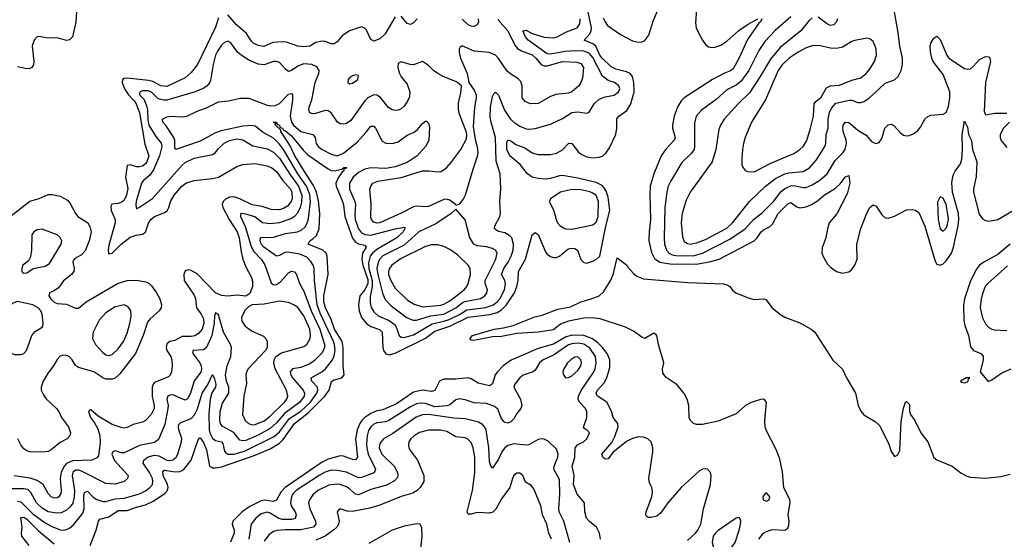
# Model space of a CAD drawing. Header units: inches. Extents: x 1682530 to 1839546, y 640742 to 791647.
# Tile 179 of 256: x 1690783 to 1697252, y 694310 to 697724. Entities that reach past the tile are written whole.
import ezdxf

# ---------------------------------------------------------------- set-up
doc = ezdxf.new("R2010")
doc.units = ezdxf.units.IN
doc.header["$MEASUREMENT"] = 0
doc.layers.add('B6699', color=7, linetype='Continuous')

msp = doc.modelspace()

# ---------------------------------------------------------------- linework, layer by layer
at = {"layer": 'B6699', "color": 5}
for points, elevation in [([(1694616.2, 697736.2), (1694629.1, 697709.1), (1694646.5, 697686.5), (1694730, 697625.9), (1694810, 697585.2), (1694850, 697575.5), (1694870, 697577.6), (1694890, 697586.7), (1694917.6, 697622.4), (1694946.1, 697713.9), (1694994.5, 697830)], 520), ([(1691159.9, 697810), (1691152.1, 697707.9), (1691129.7, 697610), (1691110, 697590.3), (1691090, 697587.5), (1691030, 697605.3), (1690970, 697601.7), (1690910, 697614.2), (1690898, 697610), (1690878.7, 697590), (1690866.2, 697550), (1690876.9, 697450), (1690873.9, 697426.1), (1690863.7, 697410), (1690850, 697402.6), (1690830, 697400.8), (1690770, 697413.8)], 620), ([(1691247.4, 694270), (1691286.6, 694370), (1691300.2, 694430), (1691310, 694442.2), (1691370, 694457.1), (1691430, 694498.7), (1691490, 694498.5), (1691550, 694520.3), (1691610, 694535.6), (1691659.9, 694560.1), (1691737, 694610), (1691753.7, 694630), (1691758.1, 694650), (1691754.8, 694670), (1691725.1, 694730), (1691722.8, 694757.1), (1691735.2, 694764.8), (1691790, 694755.1), (1691830, 694754.1), (1691850, 694761.8), (1691865.6, 694774.4), (1691909, 694831), (1691955.5, 694964.5), (1691965.2, 694974.8), (1691970, 694976.5), (1691990, 694946.7), (1692010, 694898), (1692031.1, 694791.1), (1692050, 694779.8), (1692070, 694778.6), (1692110, 694787.1), (1692330, 694863.1), (1692430, 694905.1), (1692490, 694940.6), (1692514, 694966), (1692588.7, 695070), (1692679, 695141), (1692788.9, 695250), (1692816.8, 695290), (1692832.2, 695347.8), (1692850, 695358.5), (1692898.9, 695370), (1692916.2, 695390), (1692909.1, 695449.1), (1692909.7, 695570), (1692902, 695610), (1692850.8, 695690), (1692830, 695753.8), (1692793.4, 695830), (1692781.9, 695870), (1692781.1, 695910), (1692810.3, 696050), (1692804.4, 696170), (1692798, 696190), (1692775.8, 696210), (1692679.7, 696250), (1692688.7, 696270), (1692710, 696283.5), (1692733, 696307), (1692750.3, 696350), (1692756, 696450), (1692746.2, 696533.7), (1692733.9, 696590), (1692714.8, 696634.8), (1692650, 696732.7), (1692590, 696834.4), (1692559.1, 696899.1), (1692499.3, 696990), (1692498.2, 696998.2), (1692463.5, 697030), (1692462, 697038), (1692468.7, 697048.7), (1692449.7, 697050.3), (1692470, 697050.2), (1692475.8, 697035.8), (1692490.1, 697030), (1692495.5, 697015.5), (1692510, 697010.1), (1692517.6, 696997.6), (1692530, 696993.1), (1692570, 696959.8), (1692645.7, 696865.7), (1692675.5, 696835.5), (1692810, 696744.1), (1692830, 696733.3), (1692850, 696730.1), (1692899, 696741), (1692912, 696752.1), (1692932.8, 696752.8), (1692926, 696746), (1692914, 696746), (1692913.2, 696730), (1692900, 696720), (1692874.8, 696685.2), (1692861.5, 696650), (1692863.1, 696630), (1692903.6, 696530), (1692910, 696508), (1692918.8, 696430), (1692969.2, 696289.2), (1692990, 696261.2), (1693010, 696250.1), (1693050, 696241.8), (1693060.1, 696230), (1693036.3, 696190), (1693030.7, 696150), (1693038.8, 696110), (1693070, 696017.4), (1693071.8, 695990), (1693051.9, 695948.1), (1693018.5, 695910), (1693008.5, 695850), (1693013.1, 695810), (1693030, 695766.6), (1693064.8, 695724.8), (1693090, 695707.2), (1693148.4, 695688.4), (1693165.5, 695670), (1693169.2, 695570), (1693174.5, 695550), (1693188.6, 695528.6), (1693210, 695522.4), (1693250, 695532.1), (1693449.4, 695630.6), (1693510, 695677.4), (1693610, 695710.3), (1693730, 695769.3), (1693873.4, 695786.6), (1693920.2, 695799.8), (1693950, 695818.3), (1693982.4, 695850), (1694034.3, 695930), (1694050.3, 695970), (1694059.5, 696010), (1694060.8, 696070), (1694106.8, 696150), (1694149.8, 696310.2), (1694160.4, 696319.6), (1694170, 696324.9), (1694190, 696311.7), (1694239, 696199), (1694250, 696183.8), (1694270, 696168.4), (1694290, 696161.1), (1694310, 696161.5), (1694329.9, 696170.1), (1694375.4, 696210), (1694390, 696218.5), (1694410, 696222.3), (1694430, 696220.7), (1694449.3, 696209.3), (1694470, 696148.2), (1694490, 696127.9), (1694510, 696125), (1694550, 696137.2), (1694574, 696150), (1694594, 696170), (1694633.5, 696366.5), (1694660.4, 696470), (1694650, 696556.8), (1694636.5, 696596.5), (1694621.6, 696621.6), (1694610, 696634.4), (1694570, 696653.9), (1694450, 696681.9), (1694350, 696699), (1694330, 696698.4), (1694270, 696679.7), (1694235.2, 696675.2), (1694190, 696679.6), (1694149.4, 696689.4), (1694118.8, 696710), (1694072.5, 696772.5), (1694004.3, 696830), (1693984.5, 696870), (1693983.3, 696916.7), (1693990, 696934.6), (1694010, 696927.1), (1694043, 696902.9), (1694101.5, 696881.5), (1694150, 696849.5), (1694190, 696837.4), (1694270, 696837.2), (1694310, 696846.4), (1694350, 696868.4), (1694391.5, 696911.6), (1694410, 696910.3), (1694454.1, 696854.1), (1694477.4, 696837.4), (1694510, 696822.9), (1694550, 696816.9), (1694590, 696819.8), (1694612.1, 696827.9), (1694634.2, 696845.8), (1694657.9, 696882.1), (1694699.9, 696970), (1694706.2, 697010), (1694707.2, 697072.8), (1694719.2, 697090), (1694772.3, 697127.7), (1694799.1, 697170), (1694820.7, 697250), (1694819.5, 697310), (1694809, 697350), (1694794.9, 697370), (1694770, 697381.8), (1694699.1, 697399.1), (1694670, 697413.7), (1694610, 697471.1), (1694596, 697490), (1694568.7, 697548.8), (1694550, 697564.8), (1694491.2, 697590), (1694529.4, 697630.6), (1694538.2, 697650), (1694540.8, 697670), (1694516.5, 697783.5)], 520), ([(1693250, 697742.8), (1693185.5, 697630), (1693150, 697598.6), (1693110, 697581.6), (1693090, 697593.4), (1693059.5, 697659.5), (1693050, 697669), (1693030, 697675.9), (1692950, 697650.2), (1692901.6, 697618.4), (1692870, 697579), (1692850, 697565.4), (1692830, 697565), (1692790, 697580.9), (1692770, 697582.9), (1692730, 697572.9), (1692690, 697549.3), (1692650, 697545.6), (1692610.2, 697550.2), (1692535.9, 697575.9), (1692510, 697578.8), (1692446.6, 697573.4), (1692388.1, 697548.1), (1692350, 697555), (1692319.5, 697570), (1692304.8, 697584.8), (1692273.5, 697633.5), (1692208.6, 697690), (1692150, 697756.4)], 580), ([(1695990, 697734.8), (1695970, 697717.8), (1695916, 697650), (1695778.8, 697541.2), (1695715.4, 697464.6), (1695648.6, 697350), (1695577.6, 697242.4), (1695503.2, 697170), (1695412.2, 697070), (1695388.2, 697031.8), (1695377.2, 697002.8), (1695357.8, 696870), (1695333.4, 696790), (1695188.1, 696590), (1695162.7, 696537.3), (1695135.8, 696450), (1695129.5, 696390), (1695138, 696298), (1695150, 696267.4), (1695170, 696252.3), (1695190, 696249.5), (1695230, 696258), (1695290, 696279.6), (1695430, 696354.7), (1695466.5, 696390), (1695578.9, 696530), (1695684.5, 696630), (1695750, 696679.8), (1695810, 696710.1), (1695836.9, 696716.9), (1695930, 696726), (1695972.3, 696750), (1696017.9, 696802.1), (1696072.5, 696890), (1696079.5, 696910), (1696082.2, 696970), (1696094.6, 697010), (1696096.3, 697070), (1696105, 697115), (1696117.6, 697142.4), (1696145.8, 697174.2), (1696234.8, 697194.8), (1696250, 697195.3), (1696290, 697179.8), (1696310, 697179), (1696330, 697185.2), (1696367.7, 697210), (1696470, 697305.8), (1696530, 697328.9), (1696554.5, 697350), (1696575, 697390), (1696582.9, 697430), (1696583.5, 697470), (1696565.5, 697550), (1696553.5, 697653.5), (1696524.4, 697810)], 560), ([(1695229.5, 697790), (1695223.1, 697703.1), (1695228.2, 697670), (1695236.9, 697650), (1695270, 697588.7), (1695290, 697561.7), (1695310, 697545.8), (1695330, 697541.3), (1695350, 697542.2), (1695390, 697555.8), (1695430, 697582.8), (1695507.3, 697652.7), (1695570, 697693.7), (1695634, 697730)], 520), ([(1693924.6, 697724.6), (1693991.6, 697650), (1694036.5, 697556.5), (1694055, 697535), (1694079.9, 697519.9), (1694150, 697492.1), (1694175.5, 697470), (1694209.5, 697429.5), (1694230, 697421.2), (1694250, 697421.5), (1694350, 697448.2), (1694444.3, 697444.3), (1694470, 697436.8), (1694487.5, 697410), (1694481.1, 697338.9), (1694470.6, 697310), (1694456.5, 697290), (1694410, 697248.7), (1694390, 697241.9), (1694306.7, 697233.3), (1694270, 697218.5), (1694190, 697172.3), (1694138.8, 697170), (1694105.3, 697185.3), (1694085.2, 697210), (1694085.8, 697290), (1694076.6, 697316.6), (1694056.7, 697336.7), (1694010, 697364.9), (1693985.9, 697385.9), (1693929.4, 697469.4), (1693910.2, 697490.2), (1693867.8, 697507.8), (1693770, 697516.4), (1693690, 697551.3), (1693677.8, 697542.2), (1693670.8, 697529.2), (1693669.9, 697510), (1693679.1, 697470), (1693722.6, 697370), (1693734, 697310), (1693770, 697260.7), (1693782.2, 697230), (1693782.7, 697210), (1693771.6, 697150), (1693762.4, 697022.4), (1693775.6, 696935.6), (1693790, 696888), (1693793, 696850), (1693790, 696824.7), (1693759.7, 696740.3), (1693710, 696571), (1693696.1, 696543.9), (1693670, 696511), (1693650, 696502), (1693646, 696510), (1693610, 696538), (1693590, 696544.9), (1693570, 696543.1), (1693470, 696497.1), (1693450, 696493.2), (1693390, 696499.3), (1693370, 696495), (1693290, 696452.7), (1693150, 696389.6), (1693130, 696388), (1693110, 696393.2), (1693094, 696410), (1693090, 696424), (1693092, 696512), (1693085, 696610), (1693089.5, 696630.5), (1693104.6, 696650), (1693136.6, 696663.4), (1693290, 696686.8), (1693430, 696729.9), (1693471.2, 696731.2), (1693530, 696724.1), (1693552.7, 696727.3), (1693588.4, 696750), (1693617.1, 696782.9), (1693681.6, 696870), (1693718, 696942), (1693720.5, 696970), (1693716.3, 696990), (1693670.4, 697110), (1693665.5, 697134.5), (1693665.9, 697174.2), (1693682.8, 697242.8), (1693686, 697290), (1693654.4, 697314.4), (1693570, 697348.4), (1693530.3, 697370), (1693501.3, 697390), (1693470, 697423.8), (1693430, 697448.2), (1693370, 697427.8), (1693349.4, 697429.4), (1693290, 697446.4), (1693270, 697434.8), (1693268.7, 697410), (1693278.9, 697370), (1693289.3, 697349.3), (1693330, 697300.5), (1693346.3, 697250), (1693344, 697216), (1693332.2, 697187.8), (1693310, 697156.4), (1693290, 697138.7), (1693270, 697128.9), (1693253.4, 697126.6), (1693230, 697131.8), (1693206.9, 697146.9), (1693153.2, 697213.2), (1693130, 697228.3), (1693110, 697230.2), (1693070, 697210.1), (1693050.7, 697190), (1692958.9, 697061.1), (1692930, 697042.7), (1692910, 697037.5), (1692890, 697039.7), (1692870.9, 697050.9), (1692830.7, 697110.7), (1692810, 697125.2), (1692790, 697127.5), (1692726.7, 697106.7), (1692710, 697105.3), (1692690, 697110.7), (1692682.3, 697130), (1692684.4, 697150), (1692703.6, 697196.4), (1692724.6, 697310), (1692749.2, 697370), (1692750.3, 697390), (1692735, 697415), (1692703, 697430), (1692650, 697433.4), (1692610, 697419.2), (1692570, 697389.1), (1692550, 697384), (1692530, 697398.5), (1692490, 697443.5), (1692470.1, 697450.1), (1692450, 697450.1), (1692390, 697428), (1692350, 697430.7), (1692290, 697458.5), (1692238.1, 697490), (1692214.8, 697510), (1692170, 697572.6), (1692150, 697582), (1692130, 697574), (1692110, 697557.2), (1692082.4, 697517.6), (1692070.3, 697490), (1692054, 697430), (1692036.2, 697323.8), (1692030, 697308.9), (1692012.3, 697287.7), (1691988.6, 697271.4), (1691935.6, 697250), (1691750, 697194.5), (1691730, 697194.3), (1691702.1, 697202.1), (1691689.1, 697209.1), (1691650, 697248), (1691630, 697256.8), (1691590, 697256.9), (1691572.9, 697250), (1691570.6, 697230), (1691600.3, 697200.4), (1691616.7, 697156.7), (1691622.3, 697130), (1691625.2, 697065.2), (1691632.7, 697030), (1691677.1, 696957.1), (1691712.8, 696912.8), (1691716.4, 696890), (1691702.7, 696830), (1691663.2, 696736.8), (1691638.5, 696701.5), (1691595.1, 696664.9), (1691584.1, 696650), (1691549.2, 696529.2), (1691545.7, 696505.7), (1691550, 696482), (1691570, 696491), (1691656.8, 696550), (1691850, 696767.9), (1691870, 696784.9), (1691930, 696813.3), (1692050, 696837.2), (1692068.3, 696850), (1692090, 696878), (1692127.6, 696912.4), (1692162.8, 696930), (1692210, 696940.9), (1692250, 696934.9), (1692315.8, 696895.8), (1692410, 696874.9), (1692450, 696853), (1692490, 696813.4), (1692561.8, 696701.8), (1692616, 696630), (1692636.8, 696570), (1692635.2, 696524.8), (1692626, 696490), (1692608.4, 696451.6), (1692590, 696430.1), (1692570, 696417.1), (1692490, 696388.8), (1692430, 696381.8), (1692379, 696390), (1692329.4, 696429.4), (1692270, 696446.9), (1692240.9, 696450), (1692234.9, 696445.1), (1692234.1, 696430), (1692264.2, 696364.2), (1692307.3, 696227.3), (1692321.7, 696201.7), (1692369.9, 696150), (1692394.1, 696114.1), (1692435.3, 695995.3), (1692450, 695982.6), (1692470, 695984.3), (1692497.6, 696002.4), (1692550, 696061.7), (1692570, 696072.1), (1692590, 696067.8), (1692603.1, 696050), (1692621, 695990), (1692650, 695939.7), (1692697.4, 695810), (1692755, 695690), (1692785.2, 695590), (1692785.5, 695570), (1692770, 695536), (1692717.3, 695482.7), (1692690, 695462), (1692630, 695439.1), (1692575.8, 695430), (1692561.5, 695410), (1692565.2, 695390), (1692576.3, 695370), (1692645.4, 695290), (1692654.8, 695270), (1692652, 695250), (1692623.8, 695210), (1692523.6, 695136.4), (1692470, 695075.7), (1692430, 695038.4), (1692350, 694994.7), (1692270, 694960.1), (1692250, 694956.2), (1692230, 694961.5), (1692190, 695010.8), (1692114.1, 695054.1), (1692103, 695070), (1692098, 695090), (1692100.9, 695150), (1692116, 695204.1), (1692157, 695270), (1692156.9, 695310), (1692142.4, 695350), (1692136.2, 695390), (1692147.3, 695450), (1692170.9, 695510), (1692175.2, 695570), (1692169.4, 695590), (1692123.4, 695670), (1692090, 695784.9), (1692070, 695798), (1692062.8, 695777.2), (1692061, 695730), (1692045.5, 695650), (1692011, 695570), (1691990, 695555.4), (1691920.5, 695550), (1691921.7, 695530), (1691967, 695470), (1691976.7, 695450), (1691978.5, 695430), (1691972.6, 695407.5), (1691929.9, 695350.1), (1691906.6, 695270), (1691886.1, 695233.9), (1691870, 695223.5), (1691790, 695258.1), (1691770, 695257.8), (1691756.8, 695250), (1691751.1, 695230), (1691758.6, 695190), (1691757.8, 695170), (1691736.3, 695063.7), (1691694.8, 694965.2), (1691670, 694945.5), (1691570, 694926.7), (1691470, 694877.9), (1691450, 694878.8), (1691410, 694891.8), (1691394.5, 694885.5), (1691389.9, 694870), (1691407, 694827), (1691495.3, 694730), (1691492.1, 694710), (1691470, 694690.2), (1691410, 694672.8), (1691350, 694675.9), (1691190, 694756.9), (1691170, 694764.2), (1691150, 694763.9), (1691133.3, 694750), (1691128.6, 694730), (1691143.4, 694630), (1691142.3, 694590), (1691131.8, 694548.2), (1691116, 694524), (1691090, 694500.9), (1691055, 694485), (1691030, 694481.2), (1690970, 694491.4), (1690930, 694514.4), (1690894.5, 694550), (1690857.4, 694617.4), (1690836.5, 694636.5), (1690810, 694641.8), (1690710, 694641.7)], 560), ([(1692090, 697736.4), (1692070, 697674.3), (1691951.4, 697430), (1691910, 697376.9), (1691870, 697341.8), (1691750, 697285.1), (1691710, 697290.1), (1691657.5, 697317.5), (1691630, 697324.7), (1691490, 697339.7), (1691470, 697337.8), (1691459.7, 697330), (1691457.3, 697310), (1691471.9, 697270), (1691499.3, 697230), (1691536.2, 697190), (1691548.3, 697170), (1691570, 697111.8), (1691606.2, 696906.2), (1691630.9, 696830), (1691619.7, 696790), (1691610, 696775.9), (1691590, 696761.1), (1691570, 696756), (1691550, 696757.3), (1691510, 696770.8), (1691490, 696766.7), (1691479.3, 696690), (1691493.6, 696613.6), (1691485.8, 696570), (1691470, 696537.9), (1691455, 696525), (1691430, 696516), (1691388.4, 696511.6), (1691381.4, 696498.6), (1691384.6, 696470), (1691410.2, 696410.2), (1691410.9, 696390), (1691370, 696243.1), (1691364.9, 696210), (1691367.9, 696187.9), (1691370, 696185.1), (1691390, 696190.8), (1691451, 696250), (1691510, 696294.5), (1691548.9, 696308.9), (1691590, 696315.7), (1691610, 696328.6), (1691630, 696387.8), (1691645.8, 696410), (1691670, 696430.6), (1691730, 696454.6), (1691751.5, 696468.5), (1691763, 696490), (1691774.5, 696530), (1691798.9, 696570), (1691849.3, 696630), (1691876, 696650), (1691930, 696668.3), (1692050, 696679.8), (1692090, 696689.8), (1692210, 696758.4), (1692250, 696772.2), (1692330, 696779), (1692410, 696764.2), (1692440.8, 696750), (1692470, 696727.2), (1692509.4, 696670), (1692562.4, 696610), (1692571.6, 696590), (1692573.3, 696550), (1692567.2, 696530), (1692542.3, 696497.7), (1692517.3, 696482.7), (1692490, 696475), (1692436.1, 696476.1), (1692376.1, 696496.1), (1692310, 696507.3), (1692230, 696546.1), (1692190, 696559.4), (1692162.5, 696557.5), (1692135.1, 696544.9), (1692119.9, 696530), (1692113.9, 696510), (1692117.8, 696490), (1692160.3, 696410), (1692212.1, 696330), (1692224.8, 696290), (1692238.4, 696198.4), (1692250.3, 696150.3), (1692270, 696099.7), (1692307.5, 696030), (1692313.4, 696006.6), (1692312.9, 695970), (1692295, 695925), (1692270, 695906.7), (1692210, 695914), (1692150, 695908.1), (1692110, 695912.2), (1692070, 695930.1), (1691950, 696053.9), (1691910, 696075.7), (1691890, 696081.1), (1691870, 696074.6), (1691861.2, 696050), (1691864.3, 696010), (1691930, 695913.7), (1691937.9, 695890), (1691946, 695830), (1691974.8, 695790), (1691990, 695758.3), (1691993.1, 695730), (1691982.1, 695690), (1691958.9, 695661.1), (1691933.4, 695646.6), (1691910, 695641.7), (1691850, 695642.9), (1691803.1, 695616.9), (1691769.7, 695610), (1691750, 695594.2), (1691744.9, 695570), (1691749.3, 695550), (1691775.9, 695510), (1691782.4, 695490), (1691785.6, 695450), (1691781.7, 695410), (1691772.1, 695387.9), (1691762, 695378), (1691670, 695339.8), (1691659.8, 695330), (1691654.2, 695310), (1691654, 695250), (1691667.5, 695190), (1691666, 695170), (1691646.6, 695130), (1691610, 695090.2), (1691590, 695079.3), (1691530, 695063.6), (1691490, 695044), (1691470, 695040.3), (1691450, 695043.6), (1691390, 695064.3), (1691298, 695118), (1691250, 695160.2), (1691241.5, 695158.5), (1691236, 695150), (1691248.8, 695110), (1691275.1, 695075.1), (1691296.4, 695036.4), (1691310.9, 694990), (1691311.7, 694948.3), (1691300.5, 694859.5), (1691290, 694844.2), (1691258, 694830), (1691130, 694824.6), (1691090, 694808.6), (1691074.7, 694790), (1691055.6, 694750), (1691049.9, 694709.9), (1691055.8, 694630), (1691052.9, 694610), (1691041.1, 694590), (1691030, 694582.6), (1691010, 694581.1), (1690989.2, 694590), (1690971.4, 694610), (1690937.5, 694670), (1690897.3, 694697.3), (1690851.7, 694711.7), (1690747.1, 694727.1)], 580), ([(1690770, 694561.5), (1690790, 694556.1), (1690870, 694477.4), (1690950, 694417.6), (1690990, 694395.4), (1691050, 694372.8), (1691070, 694370.1), (1691090, 694373.5), (1691110, 694382.6), (1691135.9, 694404.1), (1691198.2, 694481.8), (1691206.1, 694510), (1691205.9, 694594.1), (1691210, 694616.5), (1691218.4, 694621.6), (1691230, 694625.4), (1691266.8, 694586.7), (1691290, 694571.1), (1691330, 694557.6), (1691350, 694558.1), (1691410, 694576.1), (1691470, 694580.3), (1691570, 694609.1), (1691610, 694628), (1691638.4, 694650), (1691654.9, 694670), (1691659.1, 694690), (1691655.5, 694710), (1691636.6, 694750), (1691593.8, 694810), (1691598, 694830), (1691627.7, 694852.3), (1691670, 694862.5), (1691698.3, 694858.3), (1691750, 694831), (1691770, 694827.3), (1691790, 694832.1), (1691811.2, 694850), (1691821.6, 694870), (1691847.5, 694952.5), (1691847.7, 694972.3), (1691828, 695030), (1691825.8, 695050), (1691830, 695063.7), (1691843.1, 695077), (1691910, 695103.3), (1691932.9, 695127.1), (1691952, 695168), (1691981.9, 695270), (1692016.3, 695323.7), (1692050, 695392), (1692064.4, 695364.4), (1692071.6, 695328.3), (1692069.5, 695310), (1692046.9, 695273.1), (1692034.4, 695230), (1692026, 695134), (1692027.3, 695030), (1692031.8, 695010), (1692050, 694975.1), (1692070, 694959.9), (1692109.6, 694949.6), (1692119, 694939), (1692130.1, 694890), (1692137.7, 694877.7), (1692150, 694869.2), (1692190, 694869.5), (1692259.5, 694890), (1692455.2, 694984.8), (1692490, 695015.5), (1692557, 695103), (1692630, 695151.1), (1692693, 695210), (1692736, 695270), (1692742.8, 695290), (1692740.9, 695310), (1692702.9, 695350), (1692697.7, 695370), (1692768.5, 695410), (1692793.4, 695430), (1692838.8, 695490), (1692850, 695516.1), (1692855.6, 695550), (1692851.9, 695590), (1692845.2, 695610), (1692756.6, 695796.6), (1692737.4, 695850), (1692720.3, 696010), (1692717.6, 696090), (1692711, 696110), (1692695.8, 696135.8), (1692670, 696163), (1692623.7, 696183.7), (1692543.4, 696196.6), (1692526.1, 696193.9), (1692490, 696174.5), (1692470, 696169.9), (1692387.5, 696230), (1692370.6, 696250), (1692363, 696270), (1692365.6, 696290), (1692370, 696293.8), (1692450, 696295.2), (1692530, 696318.7), (1692609.1, 696330.9), (1692636.8, 696343.2), (1692658, 696362), (1692672.9, 696387.1), (1692681.5, 696418.5), (1692693.9, 696526.1), (1692690, 696575.8), (1692667.7, 696630), (1692611.1, 696711.1), (1692517.7, 696870), (1692490, 696905.6), (1692450, 696946), (1692382, 696982), (1692330, 697024.5), (1692309.5, 697029.5), (1692250, 697024.8), (1692106.2, 696993.8), (1692070, 696979.7), (1691970, 696925), (1691810, 696871.5), (1691802.4, 696882.4), (1691802.2, 696930), (1691795.2, 696950), (1691745.7, 697025.7), (1691723, 697050), (1691722, 697070), (1691750, 697085.3), (1691778, 697090), (1691850, 697086), (1691881.2, 697090), (1691950, 697122.4), (1692010, 697144.1), (1692090, 697183.7), (1692155.3, 697190), (1692232.9, 697207.1), (1692290, 697208.4), (1692410, 697161.8), (1692430, 697157.6), (1692461, 697159), (1692490, 697172.6), (1692550, 697233.6), (1692570, 697239.5), (1692575.2, 697230), (1692575.3, 697195.3), (1692559.4, 697090), (1692569.7, 697050), (1692582.3, 697030), (1692630, 696989.1), (1692710, 696969.2), (1692725.2, 696950), (1692731.8, 696910), (1692744.3, 696890), (1692770, 696870.9), (1692830, 696840.8), (1692870, 696830.1), (1692910, 696847), (1693000.3, 696919.7), (1693058.4, 696981.6), (1693090, 697024), (1693110, 697023.2), (1693121.2, 697010), (1693165.4, 696925.4), (1693190, 696912.9), (1693230, 696910.1), (1693270, 696922.1), (1693330, 696964.1), (1693374.3, 696985.7), (1693398, 697002), (1693430, 697041.3), (1693450, 697058), (1693456.1, 697056.1), (1693470, 697044.7), (1693475.6, 697015.6), (1693472.1, 696930), (1693450.2, 696890), (1693395, 696830), (1693330, 696786), (1693250, 696756.1), (1693190, 696746.4), (1693090, 696750.7), (1693050, 696740.9), (1693010, 696719.5), (1692974, 696690), (1692950.1, 696650), (1692950.1, 696610), (1692985.4, 696530), (1692988.8, 696510), (1692984.6, 696450), (1692988.3, 696410), (1693010, 696350.2), (1693030, 696324.1), (1693052, 696312), (1693090, 696308.4), (1693249.6, 696349.6), (1693310, 696360.3), (1693315.5, 696355.5), (1693302, 696330), (1693261.7, 696290), (1693130, 696213.4), (1693100.5, 696190), (1693085.1, 696170), (1693074.3, 696125.7), (1693078.2, 696090), (1693099.3, 696010), (1693098.7, 695970), (1693085.9, 695905.9), (1693085.9, 695865.9), (1693093.5, 695833.5), (1693110, 695805), (1693138.1, 695778.1), (1693210, 695746.9), (1693244.2, 695724.2), (1693255.5, 695710), (1693276, 695650), (1693290, 695638.4), (1693310, 695634.8), (1693370, 695652.8), (1693494.2, 695725.8), (1693570, 695742.3), (1693605.3, 695754.7), (1693672.7, 695787.3), (1693721.4, 695818.6), (1693846.4, 695833.6), (1693895.3, 695850), (1693921.5, 695870), (1693938.7, 695890), (1693969.1, 695950), (1693974.9, 695990), (1693971.6, 696010), (1693949.4, 696050), (1693964.3, 696090), (1693992.8, 696130), (1694013.2, 696170), (1694025.3, 696210), (1694028.8, 696250), (1694017.9, 696290), (1694004, 696304), (1693970, 696322.5), (1693930, 696332.1), (1693904, 696350), (1693904.7, 696370), (1693937.2, 696430), (1693941.7, 696450), (1693937.6, 696530), (1693944.7, 696615.3), (1693940.3, 696710), (1693914.7, 696794.7), (1693909.5, 696950), (1693880.5, 697050), (1693875.5, 697084.5), (1693876, 697150), (1693890, 697218.8), (1693900.1, 697239.9), (1693910, 697248.2), (1693930, 697228.5), (1693969.1, 697130), (1694007.6, 697070), (1694030, 697049.5), (1694070, 697025), (1694110, 697007), (1694130, 697003.8), (1694171.2, 697008.8), (1694270, 697037.2), (1694350, 697075.2), (1694410, 697115), (1694450, 697118.1), (1694509.7, 697110.3), (1694524, 697116), (1694558, 697170), (1694590, 697201.3), (1694630, 697217.5), (1694690, 697227.2), (1694718.5, 697250), (1694726, 697270), (1694719.7, 697290), (1694692, 697310), (1694650, 697324), (1694613.6, 697353.6), (1694550, 697475.7), (1694524.2, 697504.2), (1694490, 697516.1), (1694430, 697518.2), (1694366.2, 697513.8), (1694270, 697496.7), (1694250, 697500.1), (1694123.6, 697590), (1694107, 697610), (1694090, 697651.3), (1694110, 697655.5), (1694150, 697632.9), (1694230, 697608.7), (1694290, 697603.8), (1694314, 697610), (1694376.7, 697643.3), (1694445.4, 697670), (1694464.3, 697695.7), (1694466.6, 697730)], 540), ([(1693395.9, 697730), (1693370, 697704), (1693350, 697691.6), (1693330, 697698), (1693290, 697746.9)], 580), ([(1693795.3, 697730), (1693796.8, 697710), (1693789.6, 697690), (1693770, 697679.1), (1693750, 697680.6), (1693730, 697690.2), (1693690, 697726.2)], 580), ([(1695659.1, 697730), (1695651.4, 697710), (1695639.6, 697700.4), (1695565.5, 697594.5), (1695510, 697474.2), (1695470, 697400.3), (1695452.9, 697387.1), (1695410, 697370.4), (1695335.9, 697330), (1695150, 697210.5), (1695128.9, 697190), (1695104.5, 697150), (1695083.9, 697090), (1695072.4, 697030), (1695073.5, 697010), (1695090.1, 696950), (1695086.6, 696933.4), (1695027.7, 696872.3), (1694999.1, 696830), (1694950.1, 696710), (1694926.5, 696630), (1694922.8, 696577.2), (1694928.7, 696410), (1694918.9, 696330), (1694918, 696270), (1694933.7, 696193.7), (1694955.3, 696155.3), (1694990.1, 696130.1), (1695070, 696117.1), (1695170, 696120.8), (1695230, 696118.1), (1695325.1, 696134.9), (1695379.2, 696150), (1695610, 696270.8), (1695629.2, 696290.8), (1695655, 696330), (1695670, 696342.6), (1695710, 696363.5), (1695730, 696381), (1695767.5, 696450), (1695830, 696513.1), (1695850, 696522.9), (1695890, 696494.7), (1695910, 696488.6), (1695950, 696495), (1695986, 696510), (1696025.6, 696534.4), (1696070, 696570.7), (1696143.5, 696616.5), (1696174.5, 696645.5), (1696210, 696692), (1696230, 696700.7), (1696237.4, 696650), (1696220.1, 696579.9), (1696151.3, 696448.7), (1696102.8, 696390), (1696090.4, 696350), (1696080.7, 696290), (1696055.9, 696224.1), (1696054.6, 696190), (1696063.9, 696163.9), (1696090, 696117.6), (1696110, 696097), (1696150, 696068.9), (1696190, 696058), (1696230, 696068.1), (1696250, 696083.6), (1696269.8, 696110), (1696285.2, 696150), (1696284.1, 696250), (1696309.1, 696350.9), (1696350, 696453.4), (1696370, 696490.8), (1696390, 696506.8), (1696410, 696498.8), (1696450, 696439.1), (1696470, 696423), (1696490, 696419.3), (1696530, 696432.4), (1696610, 696474), (1696650, 696477.6), (1696670, 696472.4), (1696690, 696457.1), (1696730, 696366.4), (1696797.9, 696137.9), (1696810, 696116.5), (1696830, 696110.2), (1696850, 696120.1), (1696870, 696139.2), (1696904.8, 696190), (1696919, 696230), (1696950.2, 696370), (1696954.4, 696410), (1696951.7, 696450), (1696912.7, 696590), (1696906.7, 696653.3), (1696917.4, 696702.6), (1696930.4, 696729.6), (1696963.8, 696776.2), (1696973.6, 696806.4), (1696977.9, 696870), (1696975.9, 696970), (1696990, 697056), (1697010, 697018), (1697016.6, 696970), (1697036.2, 696930), (1697044.6, 696870), (1697071.4, 696790), (1697066.8, 696693.2), (1697050.2, 696610), (1697051, 696590), (1697087, 696447), (1697110, 696416.4), (1697130, 696404.2), (1697150, 696400.3), (1697210, 696410.3), (1697310, 696471.2)], 520), ([(1695850, 697741.6), (1695747.2, 697652.8), (1695679.1, 697580.9), (1695639, 697521), (1695573.2, 697390), (1695522.1, 697317.9), (1695490, 697293.8), (1695430, 697262.3), (1695360, 697200), (1695262.8, 697130), (1695228.1, 697090), (1695216, 697044), (1695217.7, 696890), (1695213.9, 696870), (1695196.2, 696843.8), (1695133.9, 696786.1), (1695058.5, 696661.5), (1695044.9, 696630), (1695035.1, 696590), (1695021.9, 696490), (1695017.1, 696290), (1695020.4, 696250), (1695033.4, 696210), (1695050, 696189.6), (1695070, 696178.9), (1695093.6, 696173.6), (1695210, 696173.4), (1695270.5, 696189.5), (1695450, 696281.5), (1695550, 696349.5), (1695605.4, 696410), (1695662.8, 696457.2), (1695735.9, 696530), (1695786.1, 696593.9), (1695810, 696615.5), (1695850, 696632.9), (1695870, 696633.6), (1695930, 696621.2), (1695950, 696621.3), (1695990, 696637.8), (1696041.1, 696670), (1696089.1, 696710.9), (1696141.4, 696798.6), (1696190.7, 696849.3), (1696207.2, 696872.8), (1696216.4, 696910), (1696213, 696933), (1696193.3, 696990), (1696192.2, 697010), (1696194.8, 697030), (1696210, 697050.2), (1696230, 697048), (1696290, 696997.5), (1696344.1, 696964.1), (1696381.6, 696921.6), (1696410, 696910.3), (1696430, 696917.6), (1696439.1, 696930), (1696449.7, 696950), (1696467.2, 697010), (1696490, 697034), (1696510, 697038.4), (1696527.7, 697027.7), (1696570, 696979.5), (1696590, 696965.3), (1696610, 696960.3), (1696630, 696963.7), (1696661.6, 696978.4), (1696684, 696996), (1696701.6, 697018.4), (1696730, 697070.7), (1696750, 697087.7), (1696770, 697096.3), (1696850, 697104), (1696870, 697114), (1696886.7, 697153.3), (1696894.6, 697210), (1696893.9, 697250), (1696850, 697363.1), (1696785.8, 697450), (1696776.2, 697470), (1696767.9, 697512.1), (1696765.6, 697550), (1696769.7, 697570), (1696790, 697601.6), (1696810, 697616.4), (1696830, 697593), (1696874.1, 697490), (1696888.7, 697470), (1696990, 697402), (1697010, 697397.6), (1697030, 697401.8), (1697050, 697417.8), (1697090, 697462.6), (1697130, 697481.6), (1697150, 697480.7), (1697158, 697470), (1697160.9, 697450), (1697128.9, 697310), (1697120.2, 697120.2), (1697130, 697098.4), (1697190, 697108.7), (1697269.2, 697109.2)], 540), ([(1696156.2, 697730), (1696149.2, 697710), (1696131.4, 697690), (1696110, 697686.2), (1696090, 697694.6), (1696030, 697739.8)], 560), ([(1697286.7, 697050), (1697247.6, 697010), (1697225.3, 696970), (1697224.9, 696950), (1697232.4, 696930), (1697270, 696883)], 540), ([(1690690, 696407), (1690850, 696531.1), (1690911.1, 696548.9), (1690970, 696575.4), (1690996.2, 696576.2), (1691050, 696565.1), (1691097.1, 696537.1), (1691115.4, 696515.4), (1691150.4, 696450.4), (1691166, 696430), (1691230.8, 696390), (1691245, 696365), (1691252.9, 696330), (1691240.7, 696270), (1691214.3, 696205.7), (1691190, 696178.8), (1691145.5, 696154.5), (1691136.4, 696143.6), (1691132.6, 696130), (1691141.4, 696090), (1691138.3, 696070), (1691124.2, 696050), (1691070.9, 696009.1), (1691038.4, 695961.6), (1691010, 695942.6), (1690979.1, 695930), (1690974.5, 695910), (1690990, 695885), (1691010, 695867.3), (1691030, 695859.9), (1691090, 695854.4), (1691150, 695828.5), (1691170, 695829.1), (1691219.3, 695870), (1691425.5, 695990), (1691490, 696009.4), (1691550, 696013.2), (1691610, 696001.6), (1691631.8, 695991.8), (1691650, 695975), (1691683, 695930), (1691704.1, 695890), (1691716, 695850), (1691712.2, 695830), (1691699.4, 695810), (1691641.5, 695758.4), (1691624.2, 695735.8), (1691594.8, 695650), (1691545, 695530), (1691442.4, 695397.6), (1691410, 695368.7), (1691390, 695362.1), (1691350, 695362.8), (1691330, 695370.8), (1691270, 695410.7), (1691170, 695438.6), (1691150, 695451.8), (1691127.2, 695490), (1691110, 695508.1), (1691090, 695518.6), (1691070, 695520.3), (1691050, 695513.1), (1691030, 695490.4), (1691006, 695450), (1690970, 695404.7), (1690937.7, 695350), (1690923.7, 695310), (1690925.2, 695290), (1690938.8, 695258.8), (1690955.1, 695235.1), (1691024.8, 695170), (1691039.5, 695150), (1691059.1, 695110), (1691103.2, 695050), (1691117, 695010), (1691112.7, 694990), (1691095.8, 694970), (1691050, 694946.5), (1690990, 694898.4), (1690970, 694887.6), (1690930, 694882.9), (1690850, 694884.3), (1690830, 694891.2), (1690810, 694905.5), (1690790.1, 694930), (1690770.8, 694970)], 620), ([(1697290, 696250), (1697210, 696181), (1697117.2, 696130), (1697090, 696110.5), (1697070, 696085.5), (1697030, 696007.6), (1696991.8, 695890), (1696985.3, 695845.3), (1696986, 695750), (1696993.9, 695713.9), (1697017, 695650), (1697030, 695575.5), (1697050, 695551.2), (1697098.7, 695530), (1697113.2, 695513.2), (1697113.6, 695486.4), (1697094.8, 695410), (1697147.3, 695347.3), (1697170, 695357.3), (1697236.1, 695403.9), (1697298, 695430)], 520), ([(1695639.7, 694310), (1695670, 694349.6), (1695690, 694362.2), (1695730, 694374.5), (1695810, 694370.2), (1695830, 694384.2), (1695837.2, 694402.9), (1695838.5, 694430), (1695832.7, 694472.7), (1695846.2, 694550), (1695843.4, 694570), (1695804.9, 694650), (1695794.2, 694754.2), (1695777.5, 694837.5), (1695754.8, 694894.8), (1695690, 695022.9), (1695681.4, 695050), (1695678.1, 695090), (1695689.7, 695209.7), (1695680.9, 695220.9), (1695670, 695229.7), (1695650, 695228.7), (1695590, 695209), (1695551.4, 695188.6), (1695490, 695134.7), (1695373.4, 695086.6), (1695270, 695065.3), (1695230, 695065), (1695210, 695069.9), (1695189.9, 695090), (1695182.9, 695110), (1695178.7, 695190), (1695168.2, 695230), (1695150, 695267), (1695104.2, 695324.2), (1695030, 695374), (1695010, 695402), (1695007.6, 695430), (1695015.8, 695470), (1694980.5, 695590), (1694969, 695650), (1694950, 695665.2), (1694890, 695629.6), (1694870, 695637), (1694816.8, 695676.8), (1694764.2, 695704.2), (1694597.4, 695757.4), (1694544.1, 695764.1), (1694490, 695763.8), (1694390, 695743), (1694337.5, 695722.5), (1694290, 695687.1), (1694250, 695678.9), (1694190, 695670.6), (1694050, 695662.1), (1693950, 695641.6), (1693890, 695639.3), (1693777.6, 695617.6), (1693756.5, 695616.5), (1693743.7, 695623.7), (1693742.7, 695630), (1693759.3, 695650), (1693900.9, 695690), (1693961.2, 695698.8), (1694024.9, 695715.1), (1694168.7, 695771.3), (1694216.6, 695783.4), (1694318, 695822), (1694403.1, 695836.9), (1694470, 695870.5), (1694532.2, 695887.8), (1694589.8, 695910.2), (1694621.7, 695938.3), (1694667.3, 696012.7), (1694684.3, 696055.7), (1694710, 696158.8), (1694770, 696114), (1694778, 696098), (1694816.4, 696056.4), (1694838.8, 696038.8), (1694881.1, 696021.1), (1695170, 695996.9), (1695407.3, 695987.3), (1695430, 695982), (1695450, 695971.8), (1695466.4, 695946.4), (1695489.2, 695929.2), (1695570, 695897.1), (1695610, 695886), (1695670, 695890.4), (1695685.5, 695885.5), (1695727.3, 695830), (1695784.8, 695784.8), (1695810.3, 695770.3), (1695910, 695731.8), (1695983, 695690), (1696008, 695670), (1696126.4, 695486.4), (1696188.6, 695428.6), (1696214.9, 695370), (1696275.8, 695270), (1696291.7, 695190), (1696310, 695152.7), (1696330, 695128.7), (1696404.4, 695084.4), (1696435.3, 695055.3), (1696494.1, 694934.1), (1696510, 694886), (1696530, 694854), (1696550, 694862), (1696566.7, 694893.3), (1696575.1, 695085), (1696590, 695172), (1696602.7, 695210), (1696610, 695215.5), (1696630, 695196), (1696630.3, 695150), (1696637, 695130), (1696663.6, 695090), (1696703.1, 695010), (1696750.3, 694950), (1696790, 694847.3), (1696810, 694833), (1696910, 694790.6), (1696966.1, 694746.1), (1697005.4, 694725.4), (1697030, 694718.9), (1697130, 694710.8), (1697230, 694722), (1697290, 694737.1)], 480), ([(1697273.2, 696106.8), (1697144.2, 695990), (1697127.7, 695970), (1697111.1, 695930), (1697101, 695890), (1697093.2, 695830), (1697110, 695765.5), (1697130, 695726), (1697150, 695702.4), (1697170, 695690.4), (1697186.8, 695686.8), (1697270, 695681.5)], 540), ([(1695170, 694302), (1695223.7, 694350), (1695239.5, 694370), (1695257.6, 694410), (1695276.4, 694510), (1695322, 694670), (1695327.4, 694730), (1695322.2, 694750), (1695302.7, 694770), (1695290, 694774), (1695270, 694771.9), (1695250, 694759.7), (1695130, 694651.4), (1695041, 694550), (1694995.3, 694484.7), (1694980.3, 694470), (1694970, 694462.2), (1694930, 694452.8), (1694913.4, 694453.4), (1694901.4, 694461.4), (1694896.2, 694470), (1694898.9, 694490), (1694936, 694590), (1694942, 694622), (1694936.2, 694650), (1694920.6, 694680.6), (1694917.2, 694710), (1694943.9, 694883.9), (1694943.6, 694910), (1694931.5, 694950), (1694909.5, 694970), (1694881, 694981), (1694850, 694983.2), (1694810, 694973.1), (1694770, 694953.4), (1694680.5, 694879.5), (1694650, 694839.7), (1694630, 694837.2), (1694614.3, 694850), (1694607.7, 694870), (1694674.4, 694945.6), (1694694.3, 694985.7), (1694715.9, 695050), (1694712.4, 695070), (1694683.1, 695110), (1694671.8, 695151.8), (1694640.8, 695210), (1694580.8, 695250), (1694571.4, 695270), (1694580.5, 695290), (1694622.9, 695337.1), (1694640.2, 695370), (1694661.7, 695438.3), (1694661.2, 695490), (1694643.1, 695530), (1694612.2, 695570), (1694581.7, 695601.7), (1694547.4, 695627.4), (1694490, 695648.9), (1694410, 695650.2), (1694370, 695637.8), (1694290, 695592.2), (1694190, 695564.4), (1694012.1, 695487.9), (1693959.8, 695450), (1693921.7, 695410), (1693906.4, 695390), (1693889.6, 695330.4), (1693870, 695318.1), (1693795.2, 695335.2), (1693750, 695364.2), (1693730, 695371.4), (1693650, 695361.9), (1693570, 695362.3), (1693541.2, 695350), (1693510, 695288), (1693490, 695280.5), (1693430, 695289.4), (1693370, 695275.6), (1693259.9, 695200.1), (1693170, 695161.2), (1693130, 695153.8), (1693090, 695137.6), (1693050.6, 695110), (1693031.3, 695090), (1693017.5, 695070), (1693000.5, 695030), (1692989.5, 694970), (1693003.7, 694850), (1692990, 694832.3), (1692970, 694834.3), (1692910, 694856.7), (1692890, 694858.7), (1692810, 694836.8), (1692770, 694815.8), (1692528.6, 694650), (1692499.9, 694620.1), (1692470, 694567), (1692450, 694558.4), (1692393.4, 694566.6), (1692370, 694562.5), (1692294.5, 694525.5), (1692245.3, 694490), (1692184.8, 694430), (1692179.5, 694410), (1692192, 694370), (1692193.4, 694350), (1692168.8, 694291.2)], 520), ([(1694600.4, 694310), (1694593.1, 694350), (1694572.1, 694390), (1694526.8, 694426.8), (1694508.5, 694450), (1694495.4, 694490), (1694494.7, 694550), (1694446.4, 694606.4), (1694422, 694670), (1694426.8, 694730), (1694412.4, 694790), (1694431.7, 694848.3), (1694432.2, 694910), (1694448.9, 694931.1), (1694488, 694950), (1694509.7, 694970), (1694528.2, 695010), (1694510, 695028.2), (1694495.6, 695035.6), (1694487.6, 695047.6), (1694509.9, 695110), (1694509.2, 695150), (1694501.7, 695170), (1694461.5, 695210), (1694453.3, 695230), (1694454.6, 695250), (1694472.7, 695287.3), (1694553.7, 695406.3), (1694564, 695430), (1694571.9, 695470), (1694565.9, 695510), (1694530, 695566.6), (1694490, 695593), (1694450, 695598.9), (1694410, 695594.2), (1694390, 695586.8), (1694290, 695519.2), (1694223.2, 695490), (1694197.8, 695470), (1694170, 695421.6), (1694157.1, 695410), (1694091.2, 695388.8), (1694070, 695371.1), (1694036.5, 695330), (1694029.1, 695310), (1694074.3, 695230), (1694082, 695190), (1694075.8, 695170), (1694050, 695136.9), (1694030, 695101.3), (1694010, 695082.2), (1693990, 695073.7), (1693970, 695078), (1693964.4, 695084.4), (1693950, 695104.2), (1693924.6, 695164.6), (1693903.1, 695183.1), (1693850, 695202.1), (1693770, 695206), (1693710, 695226.2), (1693670, 695232.1), (1693650, 695227.2), (1693610, 695194.5), (1693590, 695186.4), (1693510, 695180.1), (1693450, 695202.8), (1693415.1, 695204.9), (1693390, 695199.7), (1693350, 695179.7), (1693209.1, 695090.9), (1693190, 695082.4), (1693130, 695075.1), (1693110, 695067.4), (1693090.1, 695049.9), (1693076.1, 695023.9), (1693066.8, 694990), (1693061.8, 694938.2), (1693063.5, 694910), (1693073.9, 694870), (1693121, 694770), (1693112.6, 694747.4), (1693030, 694716), (1693010, 694714.3), (1692930, 694751.4), (1692870, 694762.4), (1692830, 694763.4), (1692790, 694751.9), (1692750, 694730.3), (1692600.4, 694630), (1692579.6, 694610), (1692568.4, 694591.6), (1692562.7, 694550), (1692567.8, 694530), (1692593.8, 694490), (1692600.9, 694470), (1692592.8, 694447.2), (1692570, 694441.1), (1692510, 694439.9), (1692486.2, 694446.2), (1692430, 694481.8), (1692410, 694488.3), (1692370, 694477.3), (1692334.4, 694450), (1692304.3, 694410), (1692289.6, 694310)], 540), ([(1694397.2, 694290), (1694359.2, 694430), (1694327.9, 694490), (1694325.8, 694510), (1694333.2, 694606.8), (1694330, 694704), (1694293.2, 694770), (1694294.5, 694790), (1694319.8, 694850), (1694320.7, 694870), (1694310, 694901.6), (1694255.5, 694955.5), (1694230, 694968), (1694210, 694969.7), (1694190, 694964.7), (1694129.3, 694930.7), (1694110, 694928.1), (1694030, 694938.1), (1693990, 694925.7), (1693970, 694911.3), (1693953.8, 694890), (1693930, 694835.6), (1693890, 694778.4), (1693877.6, 694797.6), (1693870, 694821.2), (1693865.4, 694910), (1693848.4, 695028.4), (1693838.2, 695050), (1693824.7, 695064.7), (1693798.6, 695078.6), (1693710, 695102.4), (1693634.9, 695105.1), (1693470, 695129.2), (1693430, 695128.6), (1693388.3, 695111.7), (1693234.9, 695005.1), (1693174, 694970), (1693150, 694939.7), (1693145.4, 694910), (1693162.4, 694870), (1693244.1, 694790), (1693265.9, 694750), (1693268.9, 694730), (1693264.6, 694715.4), (1693246, 694694), (1693193.8, 694666.2), (1693090, 694636.4), (1693010, 694601.6), (1692990, 694605.5), (1692950, 694642.1), (1692930, 694654.3), (1692890, 694669.9), (1692870, 694672.7), (1692815.3, 694664.7), (1692743.2, 694630), (1692710, 694602.2), (1692687.6, 694570), (1692680.2, 694550), (1692689.4, 694510), (1692728, 694430), (1692729.5, 694410), (1692714.5, 694390), (1692630, 694372.4), (1692527.6, 694372.4), (1692472.4, 694367.6), (1692450, 694361.2), (1692420.9, 694339.1), (1692390, 694297.4)], 560), ([(1694276.5, 694310), (1694260.3, 694350), (1694245.9, 694410), (1694218.2, 694470), (1694206.6, 694530), (1694161.4, 694641.4), (1694143.9, 694663.9), (1694106, 694686), (1694088.4, 694728.4), (1694078, 694738), (1694070, 694744.2), (1694050, 694744.2), (1694030, 694729.5), (1694020.3, 694710), (1694004.7, 694650), (1693950, 694576.4), (1693911, 694509), (1693891.5, 694488.5), (1693870, 694481.4), (1693790, 694486.7), (1693750, 694476.2), (1693730, 694475.6), (1693723.5, 694490), (1693758.7, 694630), (1693774.3, 694750), (1693773.6, 694850), (1693762.6, 694910), (1693750, 694946), (1693725.1, 694970), (1693710, 694976.2), (1693650, 694984.2), (1693590, 695017.4), (1693550, 695027.9), (1693470, 695027.5), (1693410, 695011.9), (1693374.2, 694990), (1693353.5, 694970), (1693340.6, 694950), (1693337.1, 694930), (1693341.2, 694910), (1693351.5, 694891.5), (1693396.5, 694830), (1693439.7, 694730), (1693437.7, 694690), (1693415.4, 694650), (1693394.2, 694630), (1693366, 694614), (1693290, 694592.2), (1693150, 694535.2), (1693084.9, 694515.1), (1692970, 694492.9), (1692935.8, 694495.8), (1692890, 694509.4), (1692877.5, 694502.5), (1692868.7, 694490), (1692882.6, 694430), (1692878.5, 694410), (1692867, 694390), (1692848.1, 694371.9), (1692790.4, 694329.6), (1692730, 694303.7)], 580), ([(1690846.2, 694270), (1690797.4, 694330), (1690795, 694350), (1690799.5, 694390), (1690790, 694452.4), (1690810, 694456.4), (1690830, 694441.5), (1690906.1, 694366.1), (1691010, 694280.3)], 520), ([(1693411.9, 694188.1), (1693428.1, 694330), (1693426.4, 694386.4), (1693415.6, 694410), (1693391.7, 694411.7), (1693310, 694396.6), (1693230, 694369.9), (1693077.5, 694282.5)], 620)]:
    msp.add_lwpolyline(points, dxfattribs=dict(at, elevation=elevation))
for points, elevation in [([(1696350, 697602), (1696270, 697587.4), (1696250, 697580.4), (1696190, 697543.8), (1696150, 697534.2), (1696110, 697537.7), (1696034.4, 697554.4), (1695990, 697551.3), (1695950, 697538), (1695897.8, 697510), (1695839, 697470), (1695790, 697425), (1695766.4, 697390), (1695683.3, 697196.7), (1695591.1, 697050), (1695550.2, 696950), (1695539.7, 696910), (1695531.3, 696870), (1695527.9, 696810), (1695528.9, 696770), (1695534.3, 696754.3), (1695550, 696733), (1695565.7, 696725.7), (1695610, 696724.2), (1695719.1, 696780.9), (1695870, 696844.1), (1695908.5, 696870), (1695930, 696891.4), (1695954.6, 696930), (1695979.9, 697010), (1695997.8, 697090), (1696003.6, 697170), (1696013.4, 697186.6), (1696050, 697213.7), (1696083.7, 697276.3), (1696110, 697289.5), (1696170, 697293), (1696250, 697325.5), (1696310, 697341.5), (1696345.3, 697370), (1696370, 697397.8), (1696399.8, 697450), (1696412.4, 697490), (1696410.7, 697530), (1696404.5, 697550), (1696390, 697580.5), (1696379.6, 697590), (1696370, 697598)], 580), ([(1692990, 697360.5), (1692970, 697355.6), (1692950, 697342), (1692942, 697330), (1692939.1, 697310), (1692950, 697303.1), (1692970, 697306.7), (1693005.6, 697330), (1693010, 697358)], 580), ([(1694410, 696608.7), (1694337.1, 696590), (1694273.4, 696550), (1694262.8, 696530), (1694290, 696474.8), (1694307.3, 696410), (1694317.3, 696390), (1694333.4, 696370), (1694355.9, 696355.9), (1694370.2, 696350.2), (1694410, 696348.1), (1694550, 696376.8), (1694570, 696392.6), (1694584.1, 696430), (1694586.7, 696530), (1694570, 696568.9), (1694550, 696583.4), (1694530, 696592.1), (1694470, 696605.5)], 540), ([(1696830, 696559.1), (1696814.2, 696525.8), (1696818.6, 696410), (1696830, 696350.4), (1696850, 696334.6), (1696870, 696353.4), (1696876.5, 696370), (1696885.2, 696410), (1696884.7, 696430), (1696869.8, 696510), (1696850, 696552.1)], 540), ([(1693650, 696478), (1693619.1, 696450), (1693516.5, 696383.5), (1693404.8, 696330), (1693310, 696242.8), (1693170, 696171.9), (1693148.9, 696151.1), (1693137.7, 696130), (1693130.1, 696090), (1693135.5, 696050), (1693166.2, 695926.2), (1693185.6, 695885.6), (1693223.9, 695843.9), (1693330, 695766.1), (1693369.6, 695749.6), (1693390, 695749.6), (1693482.3, 695777.7), (1693570, 695790.1), (1693649.9, 695830), (1693690, 695864.4), (1693707.3, 695872.7), (1693810, 695892.7), (1693839, 695910), (1693853.4, 695930), (1693856.5, 695950), (1693841.3, 695990), (1693841.5, 696010), (1693912.4, 696150), (1693919.9, 696190), (1693909.3, 696209.3), (1693890, 696220.9), (1693850, 696231.5), (1693790, 696237.8), (1693767.2, 696250), (1693742, 696290), (1693710, 696409.2)], 560), ([(1690930, 696348.2), (1690897.5, 696342.5), (1690875.5, 696330), (1690863.8, 696310), (1690861.6, 696210), (1690853.4, 696166.6), (1690841, 696139), (1690804.7, 696110), (1690798, 696090), (1690798, 696070), (1690803.5, 696063.5), (1690810, 696058), (1690830, 696061), (1690871.8, 696088.2), (1690950, 696104.9), (1690978.4, 696121.6), (1691056.8, 696250), (1691061.1, 696270), (1691050, 696293), (1691029.4, 696310)], 640), ([(1693490, 696245.4), (1693450, 696232.6), (1693290, 696154.6), (1693227.7, 696110), (1693212.8, 696090), (1693206.6, 696070), (1693207.2, 696050), (1693221.3, 696010), (1693250, 695960.5), (1693330, 695883.1), (1693374.8, 695854.8), (1693430, 695838.3), (1693550, 695847.3), (1693570, 695854), (1693610, 695877.6), (1693702.7, 695950), (1693722.1, 695970), (1693731, 695990), (1693745.9, 696050), (1693743.2, 696090), (1693731, 696111), (1693659.7, 696179.7), (1693610, 696215), (1693570, 696233.6), (1693530, 696245.2)], 580), ([(1690768.5, 695871.5), (1690738.6, 695861.4), (1690666, 695790), (1690642.3, 695750), (1690599.1, 695650), (1690597.3, 695630), (1690620.6, 695600.6), (1690710, 695541.7), (1690750, 695524.2), (1690790, 695523.1), (1690810, 695530.5), (1690827.3, 695550), (1690862.9, 695650), (1690884.7, 695675.3), (1690930, 695703), (1690935.6, 695710), (1690937.4, 695730), (1690930.8, 695790), (1690922.4, 695810), (1690905.1, 695830), (1690870, 695850.8)], 640), ([(1691470, 695849.6), (1691410, 695838), (1691350, 695798.2), (1691304.7, 695750), (1691266.7, 695670), (1691262.6, 695630), (1691282.3, 695590), (1691330, 695537.6), (1691350, 695522.4), (1691370, 695517), (1691390, 695524.6), (1691430, 695561.5), (1691466.2, 695610), (1691490, 695664.4), (1691507.5, 695727.5), (1691516.8, 695776.8), (1691514, 695810), (1691496.4, 695836.4)], 640), ([(1692490, 695873.8), (1692390, 695854.9), (1692310.2, 695849.8), (1692290, 695839.6), (1692265.7, 695814.3), (1692240.9, 695770), (1692242.4, 695742.4), (1692264.2, 695710), (1692310, 695678.2), (1692384.6, 695644.6), (1692400.3, 695630), (1692410.3, 695609.7), (1692408.9, 695571.1), (1692399.3, 695550), (1692284.9, 695430), (1692273.6, 695410), (1692270.2, 695390), (1692273.7, 695333.7), (1692256.8, 695250), (1692247.2, 695130), (1692265.5, 695090), (1692287.3, 695070), (1692310, 695063.1), (1692330, 695065), (1692390, 695088.8), (1692430, 695118.8), (1692522.7, 695210), (1692538, 695230), (1692545.6, 695250), (1692537.1, 695290), (1692461.6, 695430), (1692454.2, 695470), (1692456.4, 695490), (1692465.6, 695510), (1692504.1, 695535.9), (1692650, 695576.1), (1692670, 695590.2), (1692691.1, 695628.9), (1692694.3, 695650), (1692690.3, 695690), (1692650, 695779), (1692610, 695832.2), (1692590, 695847.7), (1692550, 695865.4)], 580), ([(1694450, 695509.7), (1694430, 695507.4), (1694404.4, 695490), (1694383.5, 695470), (1694358.4, 695430), (1694352.6, 695410), (1694354, 695394), (1694370, 695370.4), (1694390, 695373.1), (1694410, 695385), (1694450, 695418.6), (1694471.3, 695450), (1694474.5, 695470), (1694470.6, 695490)], 560), ([(1697026, 695370), (1697002, 695370), (1696964.7, 695350), (1696970, 695342), (1696990, 695338), (1697010, 695344), (1697016, 695350), (1697016.4, 695363.6)], 520), ([(1695690, 694615.1), (1695680.5, 694610), (1695666.7, 694590), (1695669.2, 694569.2), (1695690, 694560.3), (1695707, 694570), (1695711, 694589)], 520), ([(1695512.6, 694452.6), (1695490, 694448), (1695373.1, 694366.9), (1695351.9, 694348.1), (1695339.5, 694330), (1695333.8, 694290), (1695347.9, 694230), (1695367.1, 694207.1), (1695390, 694203.5), (1695410, 694210.2), (1695450, 694240.5), (1695483.4, 694290), (1695510.6, 694370), (1695519.3, 694410), (1695522, 694430)], 520)]:
    msp.add_lwpolyline(points, close=True, dxfattribs=dict(at, elevation=elevation))

doc.saveas('drawing.dxf')
